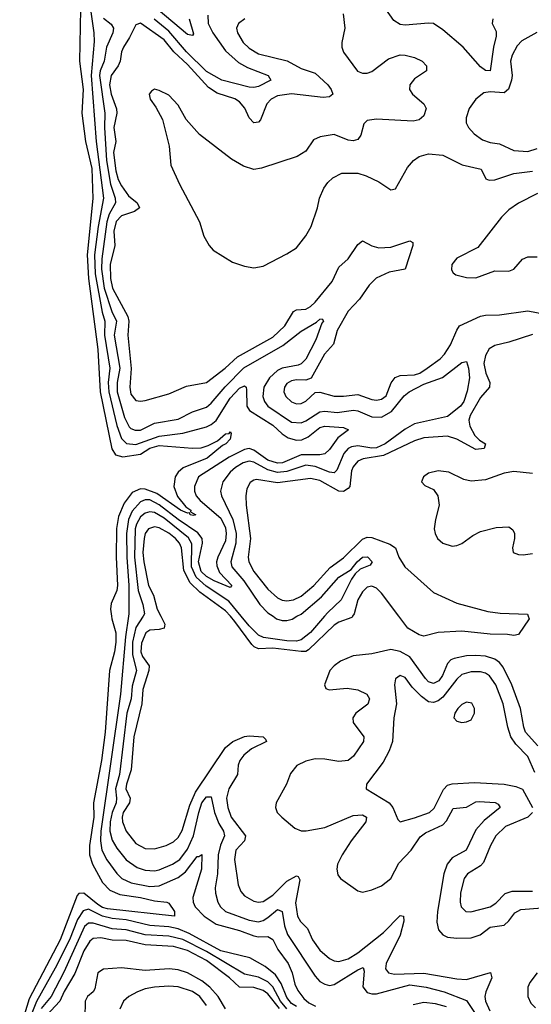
# Model space of a CAD drawing. Header units: inches. Extents: x 1649636 to 1815363, y 506543 to 641975.
# Tile 9 of 256: x 1685299 to 1687465, y 518357 to 522526. Entities that reach past the tile are written whole.
import ezdxf

# ---------------------------------------------------------------- set-up
doc = ezdxf.new("R2010")
doc.units = ezdxf.units.IN
doc.header["$MEASUREMENT"] = 0
doc.layers.add('B6581', color=7, linetype='Continuous')
doc.layers.add('B6582', color=7, linetype='Continuous')

msp = doc.modelspace()

# ---------------------------------------------------------------- linework, layer by layer
at = {"layer": 'B6581', "color": 5}
for points, elevation in [([(1685687.3, 520000), (1685688.6, 519990), (1685705.7, 519930), (1685706.4, 519890), (1685700.8, 519850), (1685678.7, 519770), (1685661.4, 519510), (1685645.9, 519390), (1685611.9, 519210), (1685612.5, 519150), (1685594.2, 519030), (1685595.1, 518990), (1685607.3, 518950), (1685650, 518872.7), (1685680, 518840), (1685722.3, 518822.3), (1685809.9, 518810.1), (1685870, 518795.1), (1685922.4, 518790), (1685930, 518786.2), (1685953.8, 518750), (1685954.9, 518730), (1685670, 518761.5), (1685650, 518767.1), (1685630, 518779.2), (1685570, 518827.2), (1685550, 518826.3), (1685542.3, 518817.7), (1685470, 518630.4), (1685339.3, 518380.7), (1685299, 518250)], 220), ([(1685759.6, 520000), (1685746.7, 519913.3), (1685726.4, 519670), (1685642, 519090), (1685641.1, 519050), (1685646.4, 519010), (1685668.5, 518968.5), (1685710, 518911.3), (1685730.7, 518890), (1685771.1, 518871.1), (1685850, 518856.5), (1685890, 518859.3), (1685970, 518894.1), (1686001.2, 518918.8), (1686050, 518982.7), (1686057.5, 518982.5), (1686070, 518992.2), (1686068.2, 518930), (1686031.6, 518810), (1686032.8, 518790), (1686042.3, 518770), (1686080.1, 518730), (1686130, 518696.2), (1686230, 518670.3), (1686290, 518647.6), (1686310, 518643.4), (1686350, 518644.2), (1686370, 518631.5), (1686392.3, 518590), (1686435.9, 518530), (1686452.4, 518490), (1686463, 518443), (1686475.7, 518415.7), (1686501.8, 518381.8), (1686522.9, 518362.9), (1686550.8, 518349.2)], 240), ([(1685821.2, 520000), (1685790, 519953.3), (1685776.6, 519890), (1685776.6, 519836.6), (1685792.8, 519770), (1685775.6, 519704.4), (1685771, 519650), (1685753, 519590), (1685721, 519330), (1685704.1, 519270), (1685709.4, 519230), (1685707.3, 519210), (1685689.9, 519170), (1685682.3, 519130), (1685680.8, 519090), (1685690, 519051.8), (1685710, 519018.2), (1685749.6, 518969.6), (1685796, 518936), (1685830, 518925.5), (1685870, 518922.5), (1685890, 518926.4), (1685945.7, 518950), (1685976.3, 518970), (1686010, 519014), (1686034.5, 519070), (1686056.7, 519170), (1686070, 519210), (1686090, 519236.2), (1686110, 519235.8), (1686123.3, 519170), (1686142.2, 519122.2), (1686161.4, 519090), (1686166, 519070), (1686148.9, 519031.1), (1686139.1, 518990), (1686135.6, 518910), (1686126.5, 518850), (1686127.3, 518827.3), (1686137.8, 518790), (1686149.6, 518770), (1686169.5, 518750), (1686270, 518713.3), (1686310, 518706.1), (1686330, 518712), (1686350, 518725), (1686390, 518758.5), (1686410, 518750.2), (1686419.3, 518690), (1686432.5, 518652.5), (1686550, 518476.3), (1686570, 518454.4), (1686590, 518442.1), (1686610, 518436.9), (1686630, 518440.8), (1686730, 518503.9), (1686752.5, 518512.5), (1686757.4, 518497.4), (1686751, 518431), (1686770, 518407.7), (1686790, 518401.1), (1686810, 518401.1), (1686950, 518439.2), (1687019, 518430), (1687096.1, 518410), (1687190, 518373.7), (1687232.2, 518310)], 260), ([(1685896.3, 520000), (1685913.5, 519966.5), (1685910.1, 519949.9), (1685890, 519943.9), (1685850, 519941.9), (1685832.3, 519930), (1685813.9, 519886.1), (1685812, 519850), (1685819.1, 519830), (1685846.5, 519790), (1685845.7, 519770), (1685820.4, 519690), (1685816.4, 519630), (1685782.7, 519490), (1685770.2, 519349.8), (1685750.7, 519290), (1685748.7, 519270), (1685766.2, 519230), (1685763.3, 519210), (1685737.6, 519170), (1685732.9, 519150), (1685734.1, 519130), (1685749.6, 519090), (1685790, 519038.5), (1685830, 519016.8), (1685870, 519015.4), (1685918.9, 519030), (1685950, 519044.7), (1685970, 519063.2), (1685986.3, 519093.7), (1686018.9, 519201.1), (1686043.8, 519256.2), (1686170, 519444.6), (1686200.5, 519470), (1686250, 519490.6), (1686270, 519493.6), (1686329.2, 519489.2), (1686340, 519480), (1686343.6, 519470), (1686280.4, 519439.6), (1686247.3, 519412.7), (1686231.1, 519390), (1686223.6, 519370), (1686220.6, 519330), (1686184.9, 519270), (1686175.1, 519230), (1686180.1, 519190), (1686194.5, 519150), (1686254.9, 519070), (1686250.1, 519050), (1686214, 519010), (1686208.6, 518970), (1686223.6, 518863.6), (1686235.3, 518835.3), (1686250, 518817.1), (1686290, 518793.9), (1686310, 518789.6), (1686330, 518792.2), (1686370, 518819.9), (1686430, 518879.2), (1686470, 518901.2), (1686478.3, 518898.3), (1686484.9, 518884.9), (1686466.7, 518786.7), (1686475.6, 518730), (1686487.8, 518707.8), (1686517.9, 518677.9), (1686539.1, 518630), (1686570, 518585.9), (1686610, 518551.7), (1686630, 518541.4), (1686650, 518537.9), (1686690, 518550.1), (1686730, 518574.6), (1686838.8, 518661.2), (1686910, 518732.7), (1686924, 518730), (1686925.3, 518710), (1686909.7, 518650), (1686850.1, 518530), (1686848.1, 518508.1), (1686860.3, 518490), (1686885.2, 518485.2), (1687009.2, 518489.2), (1687150, 518464.8), (1687190, 518462.7), (1687291.6, 518491.6), (1687297.1, 518470), (1687271.6, 518410), (1687268.3, 518390), (1687271.2, 518370), (1687288.4, 518330)], 280), ([(1686708.3, 520000), (1686704.9, 519995.1), (1686650, 519975.8), (1686630, 519963.1), (1686522.1, 519857.9), (1686510, 519851.4), (1686490, 519850.4), (1686370, 519865.2), (1686310, 519861.8), (1686290.8, 519870.8), (1686281.3, 519881.3), (1686210, 519978.5), (1686190.8, 520000)], 280), ([(1686589.6, 520000), (1686530, 519931), (1686490, 519900.2), (1686470, 519895), (1686430, 519896.5), (1686330.4, 519910.4), (1686310, 519920.4), (1686270, 519959.4), (1686237, 520000)], 260), ([(1686371.7, 520000), (1686386.7, 519990), (1686410, 519982.9), (1686430, 519982.6), (1686451.8, 519988.2), (1686472.7, 520000)], 260), ([(1687451.9, 520000), (1687455.8, 519990), (1687410, 519923.5), (1687390, 519919.3), (1687363.7, 519923.7), (1687290, 519923.8), (1687170, 519937.5), (1687070, 519931.1), (1687010, 519915.5), (1686990, 519921.5), (1686942.1, 519950), (1686904.2, 520000)], 280), ([(1687491.8, 519451.8), (1687439.9, 519510), (1687432.4, 519530), (1687418.9, 519610), (1687382.8, 519710), (1687345.4, 519785.4), (1687330, 519804.3), (1687310, 519818.3), (1687270, 519831.4), (1687230, 519834.6), (1687190, 519832.2), (1687138.2, 519821.8), (1687124.6, 519815.4), (1687110, 519800.6), (1687089.1, 519750), (1687073.3, 519726.7), (1687050, 519715), (1687030, 519722.6), (1687016.6, 519736.6), (1686950, 519828.8), (1686910, 519851), (1686870, 519859), (1686790, 519840.9), (1686710, 519832.9), (1686657.3, 519810), (1686630, 519790.6), (1686612.1, 519770), (1686588.9, 519710), (1686594.2, 519694.2), (1686608.5, 519688.5), (1686684.7, 519695.3), (1686730, 519688.7), (1686767.8, 519670), (1686779.3, 519650), (1686772, 519628), (1686721.6, 519590), (1686709.5, 519570), (1686710.9, 519550), (1686755.9, 519490), (1686753.7, 519470), (1686711.9, 519408.1), (1686690, 519389.5), (1686650, 519385.1), (1686590, 519395.9), (1686550, 519396.6), (1686510, 519387), (1686472.3, 519367.7), (1686445.5, 519334.5), (1686428.8, 519290), (1686384.6, 519210), (1686381.5, 519190), (1686388.4, 519170), (1686408, 519150), (1686463.1, 519103.1), (1686490, 519092.1), (1686511.5, 519091.5), (1686590, 519106.1), (1686710, 519156.2), (1686750, 519159.6), (1686766.8, 519150), (1686764.1, 519130), (1686702.2, 519050), (1686663.8, 518990), (1686644.8, 518950), (1686641.7, 518930), (1686645.7, 518905.7), (1686657.4, 518890), (1686730, 518837.8), (1686750, 518832.4), (1686790, 518841.4), (1686830, 518859.5), (1686869.9, 518890), (1686904.4, 518955.6), (1686956.5, 519010), (1686994.2, 519065.8), (1687016.8, 519083.2), (1687090, 519117.1), (1687106.1, 519133.9), (1687134.3, 519185.7), (1687190, 519192.2), (1687230, 519214.4), (1687243.7, 519216.3), (1687311.3, 519211.3), (1687324.8, 519204.8), (1687332.9, 519190), (1687264.6, 519135.4), (1687230, 519095.5), (1687189.5, 519010.5), (1687130, 518978.1), (1687109.1, 518950), (1687094.9, 518910), (1687067.1, 518750), (1687064.9, 518704.9), (1687072.4, 518672.4), (1687090, 518651), (1687110, 518642.3), (1687150, 518637.5), (1687210, 518638.9), (1687248.8, 518651.2), (1687290, 518683.3), (1687350, 518692.4), (1687370, 518710.1), (1687395.1, 518744.9), (1687420.7, 518759.3), (1687510, 518765.3)], 320), ([(1687479.1, 519339.1), (1687450, 519406.2), (1687398.8, 519458.8), (1687378.6, 519490), (1687365.7, 519530), (1687345.4, 519630), (1687314.7, 519710), (1687287.9, 519747.9), (1687270, 519759.7), (1687250, 519765.1), (1687210, 519765.4), (1687170, 519753.2), (1687150, 519734.2), (1687090, 519658), (1687070, 519641.8), (1687050, 519635.3), (1687030, 519637.9), (1686999.9, 519659.9), (1686960.5, 519700.5), (1686930, 519740.9), (1686910, 519749.7), (1686890, 519735.6), (1686886, 519710), (1686893.4, 519630), (1686882.7, 519570), (1686877.6, 519470), (1686863.5, 519430), (1686837.4, 519382.6), (1686766.7, 519290), (1686766, 519270), (1686862.9, 519210), (1686878.4, 519190), (1686899.3, 519139.3), (1686910, 519130.5), (1686970, 519146.3), (1687033.6, 519170), (1687052.9, 519187.1), (1687093, 519267), (1687110, 519284.7), (1687129.5, 519290.5), (1687223.5, 519296.5), (1687350, 519289.7), (1687399.7, 519279.7), (1687427.6, 519267.6), (1687470.1, 519190.1)], 340), ([(1687469.5, 519170), (1687450, 519149.4), (1687356, 519110), (1687314.3, 519070), (1687291.3, 519030), (1687262.9, 518957.1), (1687250, 518944.1), (1687194.5, 518910), (1687180.5, 518890), (1687165.5, 518830), (1687163.5, 518790), (1687167.3, 518770), (1687187, 518750), (1687208.8, 518748.8), (1687290, 518770.6), (1687314.6, 518785.4), (1687353.6, 518826.4), (1687383.4, 518836.6), (1687470, 518836.7)], 340), ([(1686470, 518347.6), (1686450, 518361.4), (1686430, 518386.7), (1686405.7, 518445.7), (1686382.3, 518482.3), (1686338, 518518), (1686273.8, 518553.8), (1686150, 518583.1), (1686016.6, 518656.6), (1685970, 518676.7), (1685930, 518685.8), (1685850, 518691.3), (1685750, 518715.4), (1685690, 518720.6), (1685650, 518731.2), (1685590, 518760.1), (1685567.3, 518752.7), (1685544, 518716), (1685509.3, 518630), (1685449, 518511), (1685370, 518369.9), (1685347.6, 518312.4)], 240), ([(1686430, 518337.7), (1686403.2, 518370), (1686370, 518431.1), (1686350, 518452.8), (1686310, 518472.9), (1686250, 518484.4), (1686090, 518581.4), (1685990, 518632.2), (1685930, 518646.2), (1685830, 518651.9), (1685750, 518673.2), (1685690, 518677.4), (1685610, 518701.1), (1685590, 518700.3), (1685573.3, 518686.7), (1685486.3, 518493.7), (1685432.3, 518390), (1685390, 518339.3)], 260), ([(1686398.9, 518338.9), (1686350, 518402.1), (1686330, 518416.3), (1686290, 518429), (1686229.4, 518429.4), (1686187.2, 518470), (1686090, 518542.2), (1686010, 518584.8), (1685950, 518602.3), (1685830, 518609.3), (1685750, 518627.5), (1685690, 518628.9), (1685641.9, 518638.1), (1685610, 518636), (1685595.4, 518624.6), (1685570, 518583.2), (1685532.4, 518487.6), (1685487.8, 518412.2), (1685469.3, 518370), (1685412, 518310)], 280), ([(1686170, 518338.1), (1686138.5, 518390), (1686104.1, 518430), (1686070, 518457.2), (1686009.1, 518490), (1685970, 518502.8), (1685931.8, 518508.2), (1685830, 518500.6), (1685730, 518511.8), (1685653.2, 518506.8), (1685630.1, 518489.9), (1685617.5, 518422.5), (1685610, 518409.9), (1685586.3, 518390), (1685576.1, 518370), (1685573.1, 518230)], 320), ([(1687489.6, 518490), (1687458, 518450), (1687450.1, 518430), (1687449.5, 518390), (1687462, 518362), (1687483, 518343)], 320), ([(1686090, 518352.2), (1686060.9, 518390), (1686030, 518411.3), (1685970, 518431.7), (1685930, 518434.5), (1685870, 518429.9), (1685830, 518422.4), (1685797, 518410), (1685760.4, 518390), (1685738, 518370), (1685722.7, 518337.3)], 340), ([(1687106, 518346), (1687059.1, 518359.1), (1687010, 518365.5), (1686964.5, 518355.5)], 260)]:
    msp.add_lwpolyline(points, dxfattribs=dict(at, elevation=elevation))
at = {"layer": 'B6581', "color": 5, "elevation": 360}
msp.add_lwpolyline([(1687190, 519636.4), (1687170, 519626.3), (1687153.7, 519610), (1687140.3, 519590), (1687137.1, 519570), (1687150, 519555.5), (1687170, 519550.4), (1687190, 519552.7), (1687210, 519562), (1687224.2, 519590), (1687224.2, 519610), (1687212.4, 519632.4)], close=True, dxfattribs=at)
at = {"layer": 'B6582', "color": 5}
for points, elevation in [([(1685589.8, 522630), (1685612.8, 522470), (1685613.6, 522433.6), (1685601.6, 522290), (1685623.3, 522010), (1685653.5, 521770), (1685631.4, 521650), (1685616.2, 521530), (1685618.4, 521450), (1685647.8, 521287.8), (1685658.7, 521250), (1685658.6, 521190), (1685680.5, 521050), (1685674.1, 520990), (1685675.9, 520950), (1685710, 520807.3), (1685730, 520752.3), (1685751.4, 520731.4), (1685790, 520727.6), (1685890, 520762.9), (1685990, 520774.8), (1686090, 520802.9), (1686110, 520811.7), (1686130, 520829.7), (1686190, 520924.2), (1686230, 520966.2), (1686250, 520976.4), (1686257.8, 520970), (1686259.3, 520959.3), (1686260.6, 520890), (1686271.6, 520871.6), (1686370, 520810), (1686410, 520772.4), (1686435.9, 520755.9), (1686470, 520746.1), (1686493.2, 520746.8), (1686520.6, 520759.4), (1686570, 520799.3), (1686590, 520805.6), (1686670, 520799), (1686690.4, 520790), (1686645, 520755), (1686610, 520705.7), (1686590, 520688.4), (1686570, 520684.2), (1686490, 520683.7), (1686410.9, 520650), (1686390, 520648.3), (1686350, 520660.5), (1686290, 520703.9), (1686270, 520710.2), (1686250, 520706.7), (1686186.1, 520673.9), (1686055.8, 520590), (1686038.8, 520550), (1686038.6, 520530), (1686045.5, 520510), (1686062.5, 520490), (1686150, 520415.8), (1686170, 520374.8), (1686173.2, 520350), (1686170, 520319.8), (1686138.2, 520250), (1686132.3, 520230), (1686133.4, 520213.4), (1686145.3, 520185.3), (1686196.4, 520130), (1686190, 520122.7), (1686121.8, 520150), (1686090, 520168.6), (1686067.6, 520190), (1686056.4, 520230), (1686072.5, 520310), (1686071.6, 520330), (1686053.5, 520353.5), (1685969.6, 520409.6), (1685890, 520472.5), (1685850, 520493.2), (1685830, 520493.2), (1685810, 520484.6), (1685775.4, 520444.6), (1685759.2, 520410), (1685750.9, 520350), (1685751.9, 520250), (1685760.6, 520130), (1685761, 520010), (1685759.6, 520000)], 240), ([(1686016.6, 522530), (1686034.2, 522465.8), (1686030, 522458.7), (1686010, 522463.2), (1685850, 522597.3)], 240), ([(1685557, 522570), (1685551.9, 522350), (1685567.6, 522230), (1685562.7, 522130), (1685577.6, 522010), (1685604, 521896), (1685608.8, 521768.8), (1685585.2, 521530), (1685590, 521430), (1685629.3, 521130), (1685640, 520950), (1685688.9, 520708.9), (1685704.4, 520684.4), (1685735.5, 520675.5), (1685810, 520686.3), (1685850, 520711.9), (1685890, 520723.2), (1686030, 520712.4), (1686066.5, 520713.5), (1686097.2, 520722.8), (1686136.9, 520743.1), (1686170, 520772.3), (1686186.2, 520773.8), (1686190, 520781), (1686193.8, 520773.8), (1686190.2, 520750), (1686171.9, 520730), (1686156.9, 520723.1), (1686092.3, 520670), (1685991.5, 520628.5), (1685969.8, 520610.2), (1685957.4, 520590), (1685952.1, 520550), (1685967.6, 520507.6), (1686002.9, 520462.9), (1686023.2, 520450), (1686021.8, 520441.8), (1686044.9, 520430), (1686033.3, 520426.7), (1686020.5, 520430), (1686018, 520438), (1686010, 520436.1), (1685979.1, 520450), (1685879.8, 520519.8), (1685830, 520538.5), (1685810, 520540.1), (1685775.4, 520524.6), (1685740.9, 520479.1), (1685717, 520423), (1685708.6, 520371.4), (1685707.1, 520250), (1685713.2, 520130), (1685710, 520108.7), (1685686.3, 520053.7), (1685683.4, 520030), (1685687.3, 520000)], 220), ([(1686668.7, 522551.3), (1686675.6, 522490), (1686661.9, 522430), (1686662.3, 522410), (1686670, 522388.4), (1686728.3, 522308.3), (1686750, 522299.9), (1686770, 522299.9), (1686790, 522306.2), (1686860.4, 522359.6), (1686910, 522376.6), (1686930, 522376.1), (1686970, 522365.9), (1687002, 522350), (1687021.6, 522330), (1687021.5, 522310), (1686970, 522275.8), (1686950.7, 522250), (1686949.6, 522230), (1686961.6, 522210), (1687010.1, 522170.1), (1687018.9, 522150), (1687010, 522118.9), (1686990, 522101.8), (1686964, 522096), (1686810, 522104.6), (1686770, 522098.6), (1686755.2, 522084.8), (1686743.3, 522036.7), (1686730, 522018.8), (1686710, 522013.1), (1686690, 522016.6), (1686630, 522040.2), (1686570.2, 522029.9), (1686542.3, 522017.7), (1686510.1, 521969.9), (1686473.9, 521946.1), (1686322.4, 521897.6), (1686290, 521892.2), (1686245.9, 521905.9), (1686195.4, 521935.4), (1686060.4, 522040.4), (1686003.9, 522103.9), (1685970, 522163.7), (1685930, 522207), (1685890, 522226.6), (1685870, 522231.3), (1685856.3, 522223.7), (1685847.7, 522210), (1685850.8, 522190), (1685875.8, 522155.8), (1685903.1, 522103.1), (1685932, 521990), (1685938.4, 521910), (1685975.3, 521830), (1686060.5, 521670), (1686078, 521610), (1686101, 521570), (1686118, 521550), (1686199.9, 521499.9), (1686250, 521482), (1686290, 521475.3), (1686330, 521483.1), (1686430, 521534.3), (1686470, 521560.3), (1686510, 521610.4), (1686532.1, 521650), (1686559.8, 521730), (1686568.5, 521770), (1686586.8, 521813.2), (1686603.2, 521836.8), (1686624, 521856), (1686663.2, 521876.8), (1686730, 521876.8), (1686765.5, 521865.5), (1686819.2, 521839.2), (1686870, 521805), (1686890.4, 521809.6), (1686940.1, 521899.9), (1686965.7, 521930), (1686990, 521946.6), (1687030, 521957.4), (1687090, 521951.9), (1687172.1, 521912.1), (1687252.5, 521892.5), (1687272, 521852), (1687286.4, 521846.4), (1687310, 521848.4), (1687390, 521875.4), (1687470, 521884)], 320), ([(1686095.5, 522544.5), (1686096.6, 522510), (1686116, 522470), (1686170, 522394.1), (1686224.6, 522344.6), (1686263.3, 522323.3), (1686350.3, 522290), (1686361.7, 522270), (1686310, 522243.4), (1686290, 522238.5), (1686270, 522240.2), (1686154, 522270), (1686090, 522307.3), (1686005.7, 522390), (1685930, 522477.3), (1685868.5, 522528.5)], 260), ([(1687302.2, 522530), (1687299.1, 522510), (1687315.4, 522475.4), (1687316.2, 522456.2), (1687304.9, 522410), (1687290, 522309.2), (1687270, 522311.2), (1687250, 522326), (1687176.6, 522410), (1687090, 522483.6), (1687050, 522509.9), (1687030, 522511.8), (1686930, 522502.5), (1686910, 522505.5), (1686882.1, 522522.1), (1686848.7, 522570)], 320), ([(1685653.1, 522533.1), (1685686.7, 522506.7), (1685696.6, 522490), (1685693.1, 522470), (1685666.2, 522410), (1685656.2, 522350), (1685640.3, 522310), (1685637.3, 522290), (1685659.4, 522130), (1685658.3, 522070), (1685665.8, 521930), (1685682.8, 521830), (1685702.5, 521770), (1685704.7, 521750), (1685677.7, 521702.3), (1685667.7, 521670), (1685646.6, 521513.4), (1685645.5, 521470), (1685657.1, 521390), (1685688.5, 521290), (1685709, 521250), (1685699, 521190), (1685722.8, 521050), (1685712.1, 520990), (1685711.7, 520950), (1685742.2, 520842.2), (1685762.9, 520802.9), (1685770, 520795), (1685787.7, 520787.7), (1685810, 520788.1), (1685870, 520817.6), (1685970, 520835.3), (1686030, 520865.5), (1686090, 520886.2), (1686110, 520902.3), (1686168.2, 520971.8), (1686247.8, 521052.2), (1686413.2, 521146.8), (1686490, 521207.9), (1686555.2, 521244.8), (1686570, 521258.6), (1686579.1, 521259.1), (1686584.9, 521250), (1686578.2, 521241.8), (1686552.9, 521170), (1686510, 521088.4), (1686491.1, 521068.9), (1686477.2, 521062.8), (1686410, 521050.6), (1686390, 521040.7), (1686355.8, 521010), (1686331.9, 520970), (1686327.7, 520930), (1686334.7, 520910), (1686350, 520890.1), (1686450, 520822), (1686490, 520819.5), (1686510, 520827.2), (1686570, 520865.6), (1686590, 520868.1), (1686642.5, 520862.5), (1686712.4, 520872.4), (1686730, 520870.1), (1686790, 520843.9), (1686830, 520843.8), (1686873.2, 520866.8), (1686926.5, 520933.5), (1686947.5, 520950), (1687010, 520983.2), (1687088.7, 521011.2), (1687170, 521074), (1687190, 521078.3), (1687199.1, 521050), (1687203.4, 521010), (1687193.6, 520953.6), (1687179.3, 520910), (1687165.1, 520890), (1687110, 520845.7), (1686970, 520815.6), (1686930, 520792.3), (1686845.8, 520730), (1686810, 520714), (1686790, 520711.6), (1686730, 520721.6), (1686702.9, 520717.1), (1686689.8, 520710.2), (1686671.3, 520688.7), (1686641, 520619), (1686630, 520607.4), (1686610, 520610.3), (1686550, 520634.3), (1686510, 520639.6), (1686430, 520612.7), (1686390, 520608.2), (1686350, 520620.4), (1686290, 520652.3), (1686270, 520656.2), (1686245.3, 520650), (1686212.3, 520630), (1686189.6, 520610), (1686158.9, 520570), (1686149.6, 520530.4), (1686152.7, 520510), (1686201.8, 520410), (1686214.9, 520350), (1686213.6, 520310), (1686193.2, 520230), (1686197.3, 520210), (1686247.5, 520150), (1686315, 520050), (1686350, 520014.5), (1686371.7, 520000)], 260), ([(1686251.6, 522530), (1686224.7, 522510), (1686217.1, 522490), (1686220.9, 522470), (1686244.8, 522430), (1686270, 522405), (1686310, 522381.6), (1686431.3, 522351.3), (1686490, 522319.5), (1686550, 522299.4), (1686602.8, 522250), (1686617.5, 522230), (1686624.7, 522210), (1686610, 522199.4), (1686583.9, 522196.1), (1686450, 522212.8), (1686390, 522203.5), (1686364, 522190), (1686345.3, 522170), (1686318.5, 522101.5), (1686310, 522092.6), (1686290, 522089.9), (1686270, 522110.7), (1686251.4, 522151.4), (1686230, 522178.8), (1686210, 522191.3), (1686134.4, 522214.4), (1686098.3, 522238.3), (1686010, 522336.3), (1685950.8, 522390), (1685910, 522441.1), (1685810, 522511), (1685790, 522504.1), (1685764, 522450), (1685738.4, 522410), (1685729.4, 522390), (1685724.1, 522350), (1685715.2, 522330), (1685686.3, 522290), (1685679.7, 522250), (1685686.9, 522210), (1685709.1, 522149.1), (1685710, 522130), (1685697.5, 522070), (1685706.3, 522010), (1685696.2, 521963.8), (1685706.2, 521886.2), (1685716.4, 521850), (1685730, 521822.3), (1685759.6, 521779.6), (1685795.7, 521750), (1685806.3, 521730), (1685785.5, 521714.5), (1685730, 521695.8), (1685707.8, 521672.2), (1685697.1, 521630), (1685701.1, 521570), (1685681.9, 521490), (1685683.8, 521430), (1685691.3, 521390), (1685756.2, 521270), (1685760.9, 521250), (1685756.6, 521190), (1685770.5, 521049.5), (1685764.6, 520970), (1685770, 520940.3), (1685790, 520914.3), (1685810, 520910.3), (1685830, 520913.6), (1685930, 520942.3), (1686004.9, 520975.1), (1686090, 520990.1), (1686168.7, 521050), (1686221.3, 521098.7), (1686370, 521181.3), (1686420.7, 521230), (1686458.5, 521290), (1686470, 521297.8), (1686510, 521300.8), (1686530, 521311.3), (1686550, 521330), (1686622, 521417.9), (1686650, 521477.7), (1686690, 521514), (1686730, 521574), (1686750, 521589.3), (1686790, 521568.3), (1686819.6, 521559.6), (1686870, 521563.1), (1686950.2, 521590.2), (1686963, 521583), (1686963.5, 521570), (1686930.1, 521469.9), (1686863.2, 521456.8), (1686808.3, 521431.7), (1686777.6, 521402.4), (1686737.7, 521342.3), (1686690, 521291.8), (1686643.4, 521210), (1686627.3, 521152.8), (1686589.3, 521110), (1686532.2, 521007.8), (1686510, 521000.2), (1686470, 521001.1), (1686450, 520997), (1686430, 520985.5), (1686419.5, 520970), (1686417.2, 520950), (1686425.3, 520930), (1686450, 520907.5), (1686470, 520900.1), (1686490, 520900.9), (1686510, 520910.9), (1686550, 520947.5), (1686570, 520948.6), (1686630, 520932.5), (1686670, 520931.7), (1686730, 520939.5), (1686790, 520917.8), (1686810, 520915.3), (1686830, 520918.9), (1686850, 520933.7), (1686871.7, 520988.3), (1686888.3, 521011.7), (1686910, 521019.1), (1686970, 521022.4), (1686992.7, 521030), (1687023.9, 521050), (1687078.5, 521090), (1687097.8, 521110), (1687122.8, 521150), (1687148.8, 521211.2), (1687161.3, 521230), (1687250, 521270.4), (1687270, 521274.8), (1687330, 521276), (1687450, 521293.2), (1687530, 521278.2)], 280), ([(1687487.6, 522472.4), (1687423.8, 522436.2), (1687405, 522415), (1687383.7, 522376.3), (1687376.3, 522350), (1687383.2, 522290), (1687381.3, 522270), (1687368.4, 522231.6), (1687350, 522217), (1687290, 522221.1), (1687263.3, 522216.7), (1687230.2, 522190), (1687200.9, 522150), (1687188.3, 522110), (1687189.2, 522090), (1687198.6, 522070), (1687222.2, 522042.2), (1687257.5, 522017.5), (1687290, 522006.6), (1687330, 522001), (1687390, 521971.6), (1687450, 521968.1), (1687490, 521980.6)], 340), ([(1687490.4, 521789.6), (1687410, 521749.5), (1687370, 521720.8), (1687338, 521690), (1687238.5, 521561.5), (1687150, 521515.8), (1687127.7, 521490), (1687126.7, 521466.7), (1687133.7, 521453.7), (1687145.3, 521445.3), (1687190, 521435), (1687230, 521433.4), (1687310, 521463), (1687370, 521460.9), (1687390, 521469.4), (1687428, 521512), (1687450, 521522.5), (1687490, 521521.9)], 320), ([(1687470, 521193.3), (1687370, 521160.1), (1687310, 521147.1), (1687286.9, 521133.1), (1687270, 521104.5), (1687263.6, 521070), (1687271.8, 521030), (1687289.6, 520990), (1687287.4, 520970), (1687250, 520926.7), (1687206.1, 520850), (1687200.3, 520830), (1687204.8, 520804.8), (1687226, 520766), (1687245.6, 520745.6), (1687271.1, 520730), (1687264.6, 520710), (1687230, 520706.9), (1687150, 520749.4), (1687110, 520763), (1687010, 520755.6), (1686970, 520743), (1686838.5, 520681.5), (1686753, 520667), (1686730, 520656.3), (1686710, 520633.1), (1686703.8, 520616.2), (1686695.9, 520550), (1686690, 520540.6), (1686670, 520527.8), (1686649.7, 520529.7), (1686570, 520574.6), (1686530, 520583.7), (1686390, 520565.8), (1686301.1, 520578.9), (1686290, 520577.1), (1686274, 520566), (1686260, 520540), (1686255.6, 520510), (1686257.4, 520470), (1686276.6, 520330), (1686266.4, 520250), (1686268.3, 520230), (1686290.1, 520190), (1686350, 520114.8), (1686390, 520078.1), (1686410, 520068.6), (1686430, 520066.1), (1686457.4, 520070), (1686490, 520084.8), (1686544, 520130), (1686613.7, 520206.3), (1686670, 520247.1), (1686750, 520326.3), (1686770, 520335.7), (1686790, 520333.6), (1686865.9, 520305.9), (1686889.4, 520290), (1686904, 520250), (1686929.2, 520209.2), (1687050, 520100.8), (1687150, 520056.3), (1687280.8, 520020.8), (1687333.1, 520013.1), (1687448.6, 520008.6), (1687451.9, 520000)], 280), ([(1687470, 520604.2), (1687390, 520612.8), (1687350, 520606.7), (1687270, 520577.9), (1687210, 520572), (1687179.4, 520579.4), (1687116.2, 520610), (1687070, 520615.9), (1687030, 520605.7), (1687008.8, 520590), (1686999.3, 520570), (1687013.3, 520553.3), (1687050, 520537.3), (1687069.6, 520509.6), (1687074.1, 520470), (1687058.7, 520410), (1687054.1, 520370), (1687057.6, 520350), (1687067.7, 520330), (1687090, 520310.2), (1687130, 520297.3), (1687150, 520300.1), (1687170, 520308.3), (1687217.4, 520342.6), (1687250, 520359.5), (1687316.4, 520376.4), (1687370, 520378.3), (1687386.6, 520366.6), (1687393.1, 520350), (1687393.4, 520330), (1687384.4, 520290), (1687388, 520270), (1687410, 520261.3), (1687430, 520260.3), (1687470, 520266)], 320), ([(1686237, 520000), (1686184.5, 520064.5), (1686088.1, 520128.1), (1686045.3, 520165.3), (1686025.7, 520210), (1686027.2, 520307.2), (1686012.9, 520332.9), (1685910, 520415.4), (1685870, 520439.6), (1685850, 520443), (1685830, 520437.4), (1685810, 520420.9), (1685792.9, 520390), (1685788.2, 520370), (1685784.8, 520250), (1685800.2, 520110), (1685820.7, 520050), (1685827.9, 520010), (1685821.2, 520000)], 260), ([(1686190.8, 520000), (1686170, 520023.4), (1686062.2, 520102.2), (1686021.2, 520141.2), (1685994.2, 520194.2), (1685984.5, 520290), (1685975.1, 520310), (1685958.1, 520330), (1685930, 520352.3), (1685890, 520375.1), (1685870, 520379.4), (1685844, 520370), (1685830.1, 520350), (1685825.4, 520330), (1685820.9, 520270), (1685825.1, 520230), (1685844, 520130), (1685865.2, 520090), (1685881, 520030), (1685896.3, 520000)], 280), ([(1686472.7, 520000), (1686490.2, 520009.8), (1686577, 520083), (1686650, 520165.1), (1686702.1, 520197.9), (1686727.3, 520230), (1686750, 520250.1), (1686771.3, 520251.3), (1686791.2, 520230), (1686782.7, 520217.2), (1686740.2, 520199.8), (1686719.5, 520180.5), (1686703.1, 520156.9), (1686659.8, 520070), (1686603.7, 520016.3), (1686589.6, 520000)], 260), ([(1686904.2, 520000), (1686830, 520097.9), (1686810, 520119.3), (1686790, 520128), (1686770, 520123.1), (1686750, 520103.6), (1686730.9, 520070), (1686715, 520010), (1686708.3, 520000)], 280)]:
    msp.add_lwpolyline(points, dxfattribs=dict(at, elevation=elevation))

doc.saveas('drawing.dxf')
